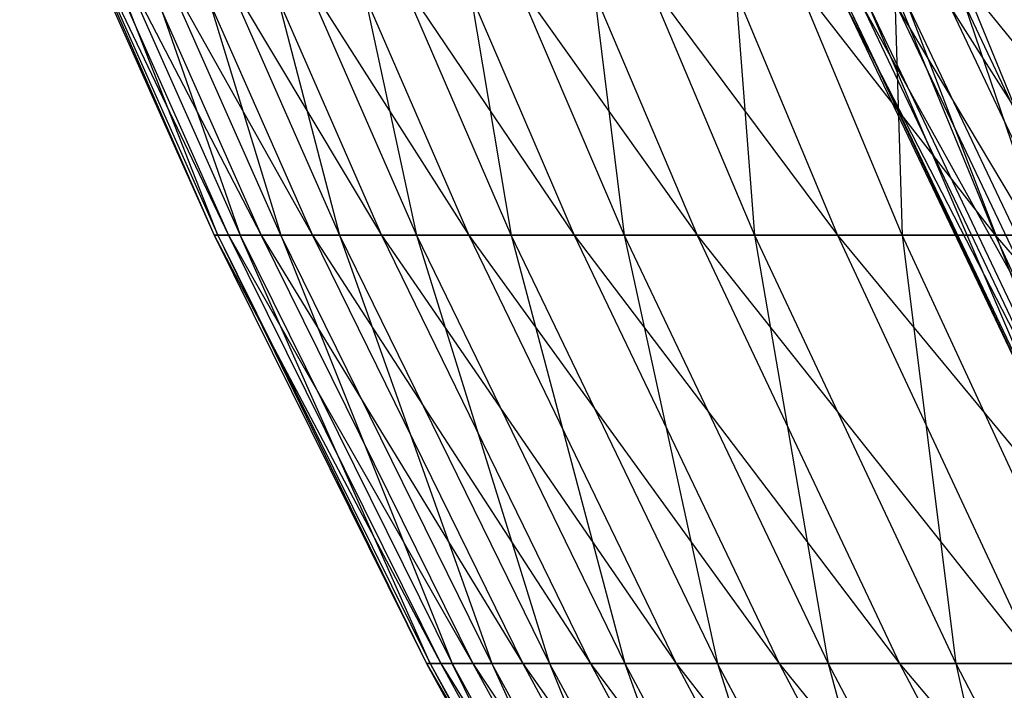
# Model space of a CAD drawing. Extents: x -125 to 125, y -143 to 0.
# Tile 22 of 256: x -55.31 to -50.13, y -110.81 to -107.28. Entities that reach past the tile are written whole.
import ezdxf

# ---------------------------------------------------------------- set-up
doc = ezdxf.new("R2010")
doc.units = 0
doc.header["$LTSCALE"] = 25.4
doc.layers.get('0').update_dxf_attribs({"linetype": 'CONTINUOUS'})

# ---------------------------------------------------------------- blocks, each defined once
blk = doc.blocks.new('NL2500027000_STL_3')
at = {"color": 0}
for p, q in [((-55.31, -106.1221, 0.6727), (-54.212, -108.4183, 2.9483)), ((-55.31, -106.1221, 0.6727), (-54.212, -108.4183, 2.9483)), ((-55.31, -106.1221, 0.6727), (-54.2881, -108.4183, 0.6602)), ((-55.31, -106.1221, 0.6727), (-54.2881, -108.4183, 0.6602)), ((-55.2892, -106.1221, -1.6596), (-54.2881, -108.4183, 0.6602)), ((-55.2892, -106.1221, -1.6596), (-54.2881, -108.4183, 0.6602)), ((-55.2892, -106.1221, -1.6596), (-54.2676, -108.4183, -1.6289)), ((-55.2892, -106.1221, -1.6596), (-54.2676, -108.4183, -1.6289)), ((-55.2325, -106.1221, 3.0038), (-54.0395, -108.4183, 5.231)), ((-55.2325, -106.1221, 3.0038), (-54.0395, -108.4183, 5.231)), ((-55.2325, -106.1221, 3.0038), (-54.212, -108.4183, 2.9483)), ((-55.2325, -106.1221, 3.0038), (-54.212, -108.4183, 2.9483)), ((-55.1701, -106.1221, -3.9889), (-54.1507, -108.4183, -3.9152)), ((-54.2676, -108.4183, -1.6289), (-55.1701, -106.1221, -3.9889)), ((-54.2676, -108.4183, -1.6289), (-55.1701, -106.1221, -3.9889)), ((-55.1701, -106.1221, -3.9889), (-54.1507, -108.4183, -3.9152)), ((-55.0568, -106.1221, 5.3295), (-53.7709, -108.4183, 7.5045)), ((-55.0568, -106.1221, 5.3295), (-53.7709, -108.4183, 7.5045)), ((-55.0568, -106.1221, 5.3295), (-54.0395, -108.4183, 5.231)), ((-55.0568, -106.1221, 5.3295), (-54.0395, -108.4183, 5.231)), ((-53.9375, -108.4183, -6.1946), (-54.9529, -106.1221, -6.3112)), ((-54.9529, -106.1221, -6.3112), (-54.1507, -108.4183, -3.9152)), ((-54.9529, -106.1221, -6.3112), (-54.1507, -108.4183, -3.9152)), ((-53.9375, -108.4183, -6.1946), (-54.9529, -106.1221, -6.3112)), ((-54.7831, -106.1221, 7.6458), (-53.4068, -108.4183, 9.7646)), ((-54.7831, -106.1221, 7.6458), (-53.4068, -108.4183, 9.7646)), ((-54.7831, -106.1221, 7.6458), (-53.7709, -108.4183, 7.5045)), ((-54.7831, -106.1221, 7.6458), (-53.7709, -108.4183, 7.5045)), ((-54.638, -106.1221, -8.6222), (-53.9375, -108.4183, -6.1946)), ((-54.638, -106.1221, -8.6222), (-53.9375, -108.4183, -6.1946)), ((-54.638, -106.1221, -8.6222), (-53.6284, -108.4183, -8.4629)), ((-54.638, -106.1221, -8.6222), (-53.6284, -108.4183, -8.4629)), ((-54.4121, -106.1221, 9.9484), (-52.9476, -108.4183, 12.0074)), ((-54.4121, -106.1221, 9.9484), (-52.9476, -108.4183, 12.0074)), ((-54.4121, -106.1221, 9.9484), (-53.4068, -108.4183, 9.7646)), ((-54.4121, -106.1221, 9.9484), (-53.4068, -108.4183, 9.7646)), ((-54.2259, -106.1221, -10.9179), (-53.6284, -108.4183, -8.4629)), ((-54.2259, -106.1221, -10.9179), (-53.6284, -108.4183, -8.4629)), ((-54.2259, -106.1221, -10.9179), (-53.224, -108.4183, -10.7161)), ((-54.2259, -106.1221, -10.9179), (-53.224, -108.4183, -10.7161)), ((-53.9444, -106.1221, 12.2334), (-52.3944, -108.4183, 14.2288)), ((-53.9444, -106.1221, 12.2334), (-52.3944, -108.4183, 14.2288)), ((-53.9444, -106.1221, 12.2334), (-52.9476, -108.4183, 12.0074)), ((-53.9444, -106.1221, 12.2334), (-52.9476, -108.4183, 12.0074)), ((-52.7249, -108.4183, -12.9503), (-53.7175, -106.1221, -13.1941)), ((-53.7175, -106.1221, -13.1941), (-53.224, -108.4183, -10.7161)), ((-53.7175, -106.1221, -13.1941), (-53.224, -108.4183, -10.7161)), ((-52.7249, -108.4183, -12.9503), (-53.7175, -106.1221, -13.1941)), ((-53.3807, -106.1221, 14.4966), (-51.748, -108.4183, 16.4249)), ((-53.3807, -106.1221, 14.4966), (-51.748, -108.4183, 16.4249)), ((-53.3807, -106.1221, 14.4966), (-52.3944, -108.4183, 14.2288)), ((-53.3807, -106.1221, 14.4966), (-52.3944, -108.4183, 14.2288)), ((-53.1135, -106.1221, -15.4469), (-52.7249, -108.4183, -12.9503)), ((-53.1135, -106.1221, -15.4469), (-52.7249, -108.4183, -12.9503)), ((-53.1135, -106.1221, -15.4469), (-52.1321, -108.4183, -15.1615)), ((-53.1135, -106.1221, -15.4469), (-52.1321, -108.4183, -15.1615)), ((-52.7221, -106.1221, 16.7341), (-51.0095, -108.4183, 18.5918)), ((-52.7221, -106.1221, 16.7341), (-51.0095, -108.4183, 18.5918)), ((-52.7221, -106.1221, 16.7341), (-51.748, -108.4183, 16.4249)), ((-52.7221, -106.1221, 16.7341), (-51.748, -108.4183, 16.4249)), ((-52.4151, -106.1221, -17.6723), (-52.1321, -108.4183, -15.1615)), ((-52.4151, -106.1221, -17.6723), (-52.1321, -108.4183, -15.1615)), ((-52.4151, -106.1221, -17.6723), (-51.4466, -108.4183, -17.3458)), ((-52.4151, -106.1221, -17.6723), (-51.4466, -108.4183, -17.3458)), ((-51.9698, -106.1221, 18.9418), (-50.1804, -108.4183, 20.7257)), ((-51.9698, -106.1221, 18.9418), (-50.1804, -108.4183, 20.7257)), ((-51.9698, -106.1221, 18.9418), (-51.0095, -108.4183, 18.5918)), ((-51.9698, -106.1221, 18.9418), (-51.0095, -108.4183, 18.5918)), ((-50.6696, -108.4183, -19.4992), (-51.6235, -106.1221, -19.8662)), ((-51.6235, -106.1221, -19.8662), (-51.4466, -108.4183, -17.3458)), ((-51.6235, -106.1221, -19.8662), (-51.4466, -108.4183, -17.3458)), ((-50.6696, -108.4183, -19.4992), (-51.6235, -106.1221, -19.8662)), ((-51.1251, -106.1221, 21.1158), (-49.2621, -108.4183, 22.8227)), ((-51.1251, -106.1221, 21.1158), (-49.2621, -108.4183, 22.8227)), ((-51.1251, -106.1221, 21.1158), (-50.1804, -108.4183, 20.7257)), ((-51.1251, -106.1221, 21.1158), (-50.1804, -108.4183, 20.7257)), ((-50.7401, -106.1221, -22.0248), (-50.6696, -108.4183, -19.4992)), ((-50.7401, -106.1221, -22.0248), (-50.6696, -108.4183, -19.4992)), ((-50.7401, -106.1221, -22.0248), (-49.8026, -108.4183, -21.6179)), ((-50.7401, -106.1221, -22.0248), (-49.8026, -108.4183, -21.6179)), ((-49.8106, -109.4583, 3.0016), (-50.9677, -107.2065, 0.8438)), ((-49.8941, -109.4583, 0.826), (-50.9677, -107.2065, 0.8438)), ((-49.8106, -109.4583, 3.0016), (-50.9677, -107.2065, 0.8438)), ((-49.8941, -109.4583, 0.826), (-50.9677, -107.2065, 0.8438)), ((-50.956, -107.2065, -1.3802), (-49.8827, -109.4583, -1.3511)), ((-50.956, -107.2065, -1.3802), (-49.8827, -109.4583, -1.3511)), ((-50.956, -107.2065, -1.3802), (-49.8941, -109.4583, 0.826)), ((-50.956, -107.2065, -1.3802), (-49.8941, -109.4583, 0.826)), ((-50.8824, -107.2065, 3.0662), (-49.8106, -109.4583, 3.0016)), ((-50.8824, -107.2065, 3.0662), (-49.8106, -109.4583, 3.0016)), ((-50.8824, -107.2065, 3.0662), (-49.6323, -109.4583, 5.1714)), ((-50.8824, -107.2065, 3.0662), (-49.6323, -109.4583, 5.1714)), ((-49.8827, -109.4583, -1.3511), (-50.8473, -107.2065, -3.6016)), ((-50.8473, -107.2065, -3.6016), (-49.7763, -109.4583, -3.5257)), ((-50.8473, -107.2065, -3.6016), (-49.7763, -109.4583, -3.5257)), ((-49.8827, -109.4583, -1.3511), (-50.8473, -107.2065, -3.6016)), ((-49.3595, -109.4583, 7.3314), (-50.7003, -107.2065, 5.2827)), ((-50.7003, -107.2065, 5.2827), (-49.6323, -109.4583, 5.1714)), ((-50.7003, -107.2065, 5.2827), (-49.6323, -109.4583, 5.1714)), ((-49.3595, -109.4583, 7.3314), (-50.7003, -107.2065, 5.2827)), ((-49.7763, -109.4583, -3.5257), (-50.6418, -107.2065, -5.8161)), ((-50.6418, -107.2065, -5.8161), (-49.5751, -109.4583, -5.6935)), ((-50.6418, -107.2065, -5.8161), (-49.5751, -109.4583, -5.6935)), ((-49.7763, -109.4583, -3.5257), (-50.6418, -107.2065, -5.8161)), ((-48.9927, -109.4583, 9.4775), (-50.4216, -107.2065, 7.4892)), ((-50.4216, -107.2065, 7.4892), (-49.3595, -109.4583, 7.3314)), ((-50.4216, -107.2065, 7.4892), (-49.3595, -109.4583, 7.3314)), ((-48.9927, -109.4583, 9.4775), (-50.4216, -107.2065, 7.4892)), ((-49.5751, -109.4583, -5.6935), (-50.34, -107.2065, -8.0195)), ((-50.34, -107.2065, -8.0195), (-49.2796, -109.4583, -7.8506)), ((-50.34, -107.2065, -8.0195), (-49.2796, -109.4583, -7.8506)), ((-49.5751, -109.4583, -5.6935), (-50.34, -107.2065, -8.0195)), ((-54.2881, -108.4183, 0.6602), (-54.212, -108.4183, 2.9483)), ((-54.2676, -108.4183, -1.6289), (-54.2881, -108.4183, 0.6602)), ((-54.2881, -108.4183, 0.6602), (-54.212, -108.4183, 2.9483)), ((-54.2881, -108.4183, 0.6602), (-53.0963, -110.6695, 2.8876)), ((-54.2881, -108.4183, 0.6602), (-53.0963, -110.6695, 2.8876)), ((-54.2881, -108.4183, 0.6602), (-53.1709, -110.6695, 0.6467)), ((-54.2881, -108.4183, 0.6602), (-53.1709, -110.6695, 0.6467)), ((-54.2676, -108.4183, -1.6289), (-54.2881, -108.4183, 0.6602)), ((-54.1507, -108.4183, -3.9152), (-54.2676, -108.4183, -1.6289)), ((-54.2676, -108.4183, -1.6289), (-53.1709, -110.6695, 0.6467)), ((-54.2676, -108.4183, -1.6289), (-53.1709, -110.6695, 0.6467)), ((-54.2676, -108.4183, -1.6289), (-53.1508, -110.6695, -1.5954)), ((-54.2676, -108.4183, -1.6289), (-53.1508, -110.6695, -1.5954)), ((-54.1507, -108.4183, -3.9152), (-54.2676, -108.4183, -1.6289)), ((-54.212, -108.4183, 2.9483), (-54.0395, -108.4183, 5.231)), ((-54.212, -108.4183, 2.9483), (-54.0395, -108.4183, 5.231)), ((-54.212, -108.4183, 2.9483), (-52.9274, -110.6695, 5.1234)), ((-54.212, -108.4183, 2.9483), (-52.9274, -110.6695, 5.1234)), ((-54.212, -108.4183, 2.9483), (-53.0963, -110.6695, 2.8876)), ((-54.212, -108.4183, 2.9483), (-53.0963, -110.6695, 2.8876)), ((-54.1507, -108.4183, -3.9152), (-53.0363, -110.6695, -3.8347)), ((-53.1508, -110.6695, -1.5954), (-54.1507, -108.4183, -3.9152)), ((-53.1508, -110.6695, -1.5954), (-54.1507, -108.4183, -3.9152)), ((-53.9375, -108.4183, -6.1946), (-54.1507, -108.4183, -3.9152)), ((-53.9375, -108.4183, -6.1946), (-54.1507, -108.4183, -3.9152)), ((-54.1507, -108.4183, -3.9152), (-53.0363, -110.6695, -3.8347)), ((-54.0395, -108.4183, 5.231), (-53.7709, -108.4183, 7.5045)), ((-54.0395, -108.4183, 5.231), (-53.7709, -108.4183, 7.5045)), ((-54.0395, -108.4183, 5.231), (-52.6644, -110.6695, 7.35)), ((-54.0395, -108.4183, 5.231), (-52.6644, -110.6695, 7.35)), ((-54.0395, -108.4183, 5.231), (-52.9274, -110.6695, 5.1234)), ((-54.0395, -108.4183, 5.231), (-52.9274, -110.6695, 5.1234)), ((-53.6284, -108.4183, -8.4629), (-53.9375, -108.4183, -6.1946)), ((-53.6284, -108.4183, -8.4629), (-53.9375, -108.4183, -6.1946)), ((-52.8275, -110.6695, -6.0671), (-53.9375, -108.4183, -6.1946)), ((-53.9375, -108.4183, -6.1946), (-53.0363, -110.6695, -3.8347)), ((-53.9375, -108.4183, -6.1946), (-53.0363, -110.6695, -3.8347)), ((-52.8275, -110.6695, -6.0671), (-53.9375, -108.4183, -6.1946)), ((-53.7709, -108.4183, 7.5045), (-53.4068, -108.4183, 9.7646)), ((-53.7709, -108.4183, 7.5045), (-53.4068, -108.4183, 9.7646)), ((-53.7709, -108.4183, 7.5045), (-52.3077, -110.6695, 9.5637)), ((-53.7709, -108.4183, 7.5045), (-52.3077, -110.6695, 9.5637)), ((-53.7709, -108.4183, 7.5045), (-52.6644, -110.6695, 7.35)), ((-53.7709, -108.4183, 7.5045), (-52.6644, -110.6695, 7.35)), ((-53.6284, -108.4183, -8.4629), (-52.8275, -110.6695, -6.0671)), ((-53.6284, -108.4183, -8.4629), (-52.8275, -110.6695, -6.0671)), ((-53.6284, -108.4183, -8.4629), (-52.5248, -110.6695, -8.2887)), ((-53.224, -108.4183, -10.7161), (-53.6284, -108.4183, -8.4629)), ((-53.224, -108.4183, -10.7161), (-53.6284, -108.4183, -8.4629)), ((-53.6284, -108.4183, -8.4629), (-52.5248, -110.6695, -8.2887)), ((-53.4068, -108.4183, 9.7646), (-52.9476, -108.4183, 12.0074)), ((-53.4068, -108.4183, 9.7646), (-52.9476, -108.4183, 12.0074)), ((-53.4068, -108.4183, 9.7646), (-51.858, -110.6695, 11.7603)), ((-53.4068, -108.4183, 9.7646), (-51.858, -110.6695, 11.7603)), ((-53.4068, -108.4183, 9.7646), (-52.3077, -110.6695, 9.5637)), ((-53.4068, -108.4183, 9.7646), (-52.3077, -110.6695, 9.5637)), ((-53.224, -108.4183, -10.7161), (-52.5248, -110.6695, -8.2887)), ((-53.224, -108.4183, -10.7161), (-52.5248, -110.6695, -8.2887)), ((-53.224, -108.4183, -10.7161), (-52.1287, -110.6695, -10.4956)), ((-52.7249, -108.4183, -12.9503), (-53.224, -108.4183, -10.7161)), ((-52.7249, -108.4183, -12.9503), (-53.224, -108.4183, -10.7161)), ((-53.224, -108.4183, -10.7161), (-52.1287, -110.6695, -10.4956)), ((-52.9476, -108.4183, 12.0074), (-52.3944, -108.4183, 14.2288)), ((-52.9476, -108.4183, 12.0074), (-52.3944, -108.4183, 14.2288)), ((-52.9476, -108.4183, 12.0074), (-51.3161, -110.6695, 13.936)), ((-52.9476, -108.4183, 12.0074), (-51.3161, -110.6695, 13.936)), ((-52.9476, -108.4183, 12.0074), (-51.858, -110.6695, 11.7603)), ((-52.9476, -108.4183, 12.0074), (-51.858, -110.6695, 11.7603)), ((-52.1321, -108.4183, -15.1615), (-52.7249, -108.4183, -12.9503)), ((-52.1321, -108.4183, -15.1615), (-52.7249, -108.4183, -12.9503)), ((-51.6399, -110.6695, -12.6838), (-52.7249, -108.4183, -12.9503)), ((-52.7249, -108.4183, -12.9503), (-52.1287, -110.6695, -10.4956)), ((-52.7249, -108.4183, -12.9503), (-52.1287, -110.6695, -10.4956)), ((-51.6399, -110.6695, -12.6838), (-52.7249, -108.4183, -12.9503)), ((-52.3944, -108.4183, 14.2288), (-51.748, -108.4183, 16.4249)), ((-52.3944, -108.4183, 14.2288), (-51.748, -108.4183, 16.4249)), ((-52.3944, -108.4183, 14.2288), (-50.683, -110.6695, 16.0869)), ((-52.3944, -108.4183, 14.2288), (-50.683, -110.6695, 16.0869)), ((-52.3944, -108.4183, 14.2288), (-51.3161, -110.6695, 13.936)), ((-52.3944, -108.4183, 14.2288), (-51.3161, -110.6695, 13.936)), ((-52.1321, -108.4183, -15.1615), (-51.6399, -110.6695, -12.6838)), ((-52.1321, -108.4183, -15.1615), (-51.6399, -110.6695, -12.6838)), ((-52.1321, -108.4183, -15.1615), (-51.0593, -110.6695, -14.8495)), ((-51.4466, -108.4183, -17.3458), (-52.1321, -108.4183, -15.1615)), ((-51.4466, -108.4183, -17.3458), (-52.1321, -108.4183, -15.1615)), ((-52.1321, -108.4183, -15.1615), (-51.0593, -110.6695, -14.8495)), ((-51.748, -108.4183, 16.4249), (-51.0095, -108.4183, 18.5918)), ((-51.748, -108.4183, 16.4249), (-51.0095, -108.4183, 18.5918)), ((-51.748, -108.4183, 16.4249), (-49.9598, -110.6695, 18.2092)), ((-51.748, -108.4183, 16.4249), (-49.9598, -110.6695, 18.2092)), ((-51.748, -108.4183, 16.4249), (-50.683, -110.6695, 16.0869)), ((-51.748, -108.4183, 16.4249), (-50.683, -110.6695, 16.0869)), ((-51.4466, -108.4183, -17.3458), (-51.0593, -110.6695, -14.8495)), ((-51.4466, -108.4183, -17.3458), (-51.0593, -110.6695, -14.8495)), ((-51.4466, -108.4183, -17.3458), (-50.3879, -110.6695, -16.9888)), ((-50.6696, -108.4183, -19.4992), (-51.4466, -108.4183, -17.3458)), ((-50.6696, -108.4183, -19.4992), (-51.4466, -108.4183, -17.3458)), ((-51.4466, -108.4183, -17.3458), (-50.3879, -110.6695, -16.9888)), ((-51.0095, -108.4183, 18.5918), (-50.1804, -108.4183, 20.7257)), ((-51.0095, -108.4183, 18.5918), (-50.1804, -108.4183, 20.7257)), ((-51.0095, -108.4183, 18.5918), (-49.1478, -110.6695, 20.2992)), ((-51.0095, -108.4183, 18.5918), (-49.1478, -110.6695, 20.2992)), ((-51.0095, -108.4183, 18.5918), (-49.9598, -110.6695, 18.2092)), ((-51.0095, -108.4183, 18.5918), (-49.9598, -110.6695, 18.2092)), ((-49.8026, -108.4183, -21.6179), (-50.6696, -108.4183, -19.4992)), ((-49.8026, -108.4183, -21.6179), (-50.6696, -108.4183, -19.4992)), ((-49.6269, -110.6695, -19.0979), (-50.6696, -108.4183, -19.4992)), ((-50.6696, -108.4183, -19.4992), (-50.3879, -110.6695, -16.9888)), ((-50.6696, -108.4183, -19.4992), (-50.3879, -110.6695, -16.9888)), ((-49.6269, -110.6695, -19.0979), (-50.6696, -108.4183, -19.4992)), ((-50.1804, -108.4183, 20.7257), (-49.2621, -108.4183, 22.8227)), ((-50.1804, -108.4183, 20.7257), (-49.2621, -108.4183, 22.8227)), ((-50.1804, -108.4183, 20.7257), (-48.2483, -110.6695, 22.353)), ((-50.1804, -108.4183, 20.7257), (-48.2483, -110.6695, 22.353)), ((-50.1804, -108.4183, 20.7257), (-49.1478, -110.6695, 20.2992)), ((-50.1804, -108.4183, 20.7257), (-49.1478, -110.6695, 20.2992)), ((-53.1709, -110.6695, 0.6467), (-53.0963, -110.6695, 2.8876)), ((-53.1508, -110.6695, -1.5954), (-53.1709, -110.6695, 0.6467)), ((-53.1709, -110.6695, 0.6467), (-53.0963, -110.6695, 2.8876)), ((-53.1709, -110.6695, 0.6467), (-51.8875, -112.8721, 2.8218)), ((-53.1709, -110.6695, 0.6467), (-51.8875, -112.8721, 2.8218)), ((-53.1709, -110.6695, 0.6467), (-51.9604, -112.8721, 0.6319)), ((-53.1709, -110.6695, 0.6467), (-51.9604, -112.8721, 0.6319)), ((-53.1508, -110.6695, -1.5954), (-53.1709, -110.6695, 0.6467)), ((-53.0363, -110.6695, -3.8347), (-53.1508, -110.6695, -1.5954)), ((-53.1508, -110.6695, -1.5954), (-51.9604, -112.8721, 0.6319)), ((-53.1508, -110.6695, -1.5954), (-51.9604, -112.8721, 0.6319)), ((-53.1508, -110.6695, -1.5954), (-51.9408, -112.8721, -1.5591)), ((-53.1508, -110.6695, -1.5954), (-51.9408, -112.8721, -1.5591)), ((-53.0363, -110.6695, -3.8347), (-53.1508, -110.6695, -1.5954)), ((-53.0963, -110.6695, 2.8876), (-52.9274, -110.6695, 5.1234)), ((-53.0963, -110.6695, 2.8876), (-52.9274, -110.6695, 5.1234)), ((-53.0963, -110.6695, 2.8876), (-51.7224, -112.8721, 5.0067)), ((-53.0963, -110.6695, 2.8876), (-51.7224, -112.8721, 5.0067)), ((-53.0963, -110.6695, 2.8876), (-51.8875, -112.8721, 2.8218)), ((-53.0963, -110.6695, 2.8876), (-51.8875, -112.8721, 2.8218)), ((-53.0363, -110.6695, -3.8347), (-51.8289, -112.8721, -3.7474)), ((-51.9408, -112.8721, -1.5591), (-53.0363, -110.6695, -3.8347)), ((-51.9408, -112.8721, -1.5591), (-53.0363, -110.6695, -3.8347)), ((-52.8275, -110.6695, -6.0671), (-53.0363, -110.6695, -3.8347)), ((-52.8275, -110.6695, -6.0671), (-53.0363, -110.6695, -3.8347)), ((-53.0363, -110.6695, -3.8347), (-51.8289, -112.8721, -3.7474)), ((-52.9274, -110.6695, 5.1234), (-52.6644, -110.6695, 7.35)), ((-52.9274, -110.6695, 5.1234), (-52.6644, -110.6695, 7.35)), ((-52.9274, -110.6695, 5.1234), (-51.4654, -112.8721, 7.1827)), ((-52.9274, -110.6695, 5.1234), (-51.4654, -112.8721, 7.1827)), ((-52.9274, -110.6695, 5.1234), (-51.7224, -112.8721, 5.0067)), ((-52.9274, -110.6695, 5.1234), (-51.7224, -112.8721, 5.0067)), ((-52.5248, -110.6695, -8.2887), (-52.8275, -110.6695, -6.0671)), ((-52.5248, -110.6695, -8.2887), (-52.8275, -110.6695, -6.0671)), ((-51.6248, -112.8721, -5.9289), (-52.8275, -110.6695, -6.0671)), ((-52.8275, -110.6695, -6.0671), (-51.8289, -112.8721, -3.7474)), ((-52.8275, -110.6695, -6.0671), (-51.8289, -112.8721, -3.7474)), ((-51.6248, -112.8721, -5.9289), (-52.8275, -110.6695, -6.0671)), ((-52.6644, -110.6695, 7.35), (-52.3077, -110.6695, 9.5637)), ((-52.6644, -110.6695, 7.35), (-52.3077, -110.6695, 9.5637)), ((-52.6644, -110.6695, 7.35), (-51.1168, -112.8721, 9.3459)), ((-52.6644, -110.6695, 7.35), (-51.1168, -112.8721, 9.3459)), ((-52.6644, -110.6695, 7.35), (-51.4654, -112.8721, 7.1827)), ((-52.6644, -110.6695, 7.35), (-51.4654, -112.8721, 7.1827)), ((-52.5248, -110.6695, -8.2887), (-51.6248, -112.8721, -5.9289)), ((-52.5248, -110.6695, -8.2887), (-51.6248, -112.8721, -5.9289)), ((-52.5248, -110.6695, -8.2887), (-51.329, -112.8721, -8.1)), ((-52.1287, -110.6695, -10.4956), (-52.5248, -110.6695, -8.2887)), ((-52.1287, -110.6695, -10.4956), (-52.5248, -110.6695, -8.2887)), ((-52.5248, -110.6695, -8.2887), (-51.329, -112.8721, -8.1)), ((-52.3077, -110.6695, 9.5637), (-51.858, -110.6695, 11.7603)), ((-52.3077, -110.6695, 9.5637), (-51.858, -110.6695, 11.7603)), ((-52.3077, -110.6695, 9.5637), (-50.6774, -112.8721, 11.4925)), ((-52.3077, -110.6695, 9.5637), (-50.6774, -112.8721, 11.4925)), ((-52.3077, -110.6695, 9.5637), (-51.1168, -112.8721, 9.3459)), ((-52.3077, -110.6695, 9.5637), (-51.1168, -112.8721, 9.3459)), ((-52.1287, -110.6695, -10.4956), (-51.329, -112.8721, -8.1)), ((-52.1287, -110.6695, -10.4956), (-51.329, -112.8721, -8.1)), ((-52.1287, -110.6695, -10.4956), (-50.9419, -112.8721, -10.2567)), ((-51.6399, -110.6695, -12.6838), (-52.1287, -110.6695, -10.4956)), ((-51.6399, -110.6695, -12.6838), (-52.1287, -110.6695, -10.4956)), ((-52.1287, -110.6695, -10.4956), (-50.9419, -112.8721, -10.2567)), ((-51.858, -110.6695, 11.7603), (-51.3161, -110.6695, 13.936)), ((-51.858, -110.6695, 11.7603), (-51.3161, -110.6695, 13.936)), ((-51.858, -110.6695, 11.7603), (-50.1479, -112.8721, 13.6187)), ((-51.858, -110.6695, 11.7603), (-50.1479, -112.8721, 13.6187)), ((-51.858, -110.6695, 11.7603), (-50.6774, -112.8721, 11.4925)), ((-51.858, -110.6695, 11.7603), (-50.6774, -112.8721, 11.4925)), ((-51.0593, -110.6695, -14.8495), (-51.6399, -110.6695, -12.6838)), ((-51.0593, -110.6695, -14.8495), (-51.6399, -110.6695, -12.6838)), ((-50.4642, -112.8721, -12.3951), (-51.6399, -110.6695, -12.6838)), ((-51.6399, -110.6695, -12.6838), (-50.9419, -112.8721, -10.2567)), ((-51.6399, -110.6695, -12.6838), (-50.9419, -112.8721, -10.2567)), ((-50.4642, -112.8721, -12.3951), (-51.6399, -110.6695, -12.6838)), ((-51.3161, -110.6695, 13.936), (-50.683, -110.6695, 16.0869)), ((-51.3161, -110.6695, 13.936), (-50.683, -110.6695, 16.0869)), ((-51.3161, -110.6695, 13.936), (-49.5292, -112.8721, 15.7207)), ((-51.3161, -110.6695, 13.936), (-49.5292, -112.8721, 15.7207)), ((-51.3161, -110.6695, 13.936), (-50.1479, -112.8721, 13.6187)), ((-51.3161, -110.6695, 13.936), (-50.1479, -112.8721, 13.6187)), ((-51.0593, -110.6695, -14.8495), (-50.4642, -112.8721, -12.3951)), ((-51.0593, -110.6695, -14.8495), (-50.4642, -112.8721, -12.3951)), ((-51.0593, -110.6695, -14.8495), (-49.8968, -112.8721, -14.5115)), ((-50.3879, -110.6695, -16.9888), (-51.0593, -110.6695, -14.8495)), ((-50.3879, -110.6695, -16.9888), (-51.0593, -110.6695, -14.8495)), ((-51.0593, -110.6695, -14.8495), (-49.8968, -112.8721, -14.5115)), ((-50.683, -110.6695, 16.0869), (-49.9598, -110.6695, 18.2092)), ((-50.683, -110.6695, 16.0869), (-49.9598, -110.6695, 18.2092)), ((-50.683, -110.6695, 16.0869), (-48.8224, -112.8721, 17.7947)), ((-50.683, -110.6695, 16.0869), (-48.8224, -112.8721, 17.7947)), ((-50.683, -110.6695, 16.0869), (-49.5292, -112.8721, 15.7207)), ((-50.683, -110.6695, 16.0869), (-49.5292, -112.8721, 15.7207)), ((-50.3879, -110.6695, -16.9888), (-49.8968, -112.8721, -14.5115)), ((-50.3879, -110.6695, -16.9888), (-49.8968, -112.8721, -14.5115)), ((-50.3879, -110.6695, -16.9888), (-49.2407, -112.8721, -16.602)), ((-49.6269, -110.6695, -19.0979), (-50.3879, -110.6695, -16.9888)), ((-49.6269, -110.6695, -19.0979), (-50.3879, -110.6695, -16.9888)), ((-50.3879, -110.6695, -16.9888), (-49.2407, -112.8721, -16.602))]:
    blk.add_line(p, q, dxfattribs=at)

msp = doc.modelspace()

# ---------------------------------------------------------------- block references
at = {"color": 253}
msp.add_blockref('NL2500027000_STL_3', (0, 0), dxfattribs=at)

doc.saveas('drawing.dxf')
